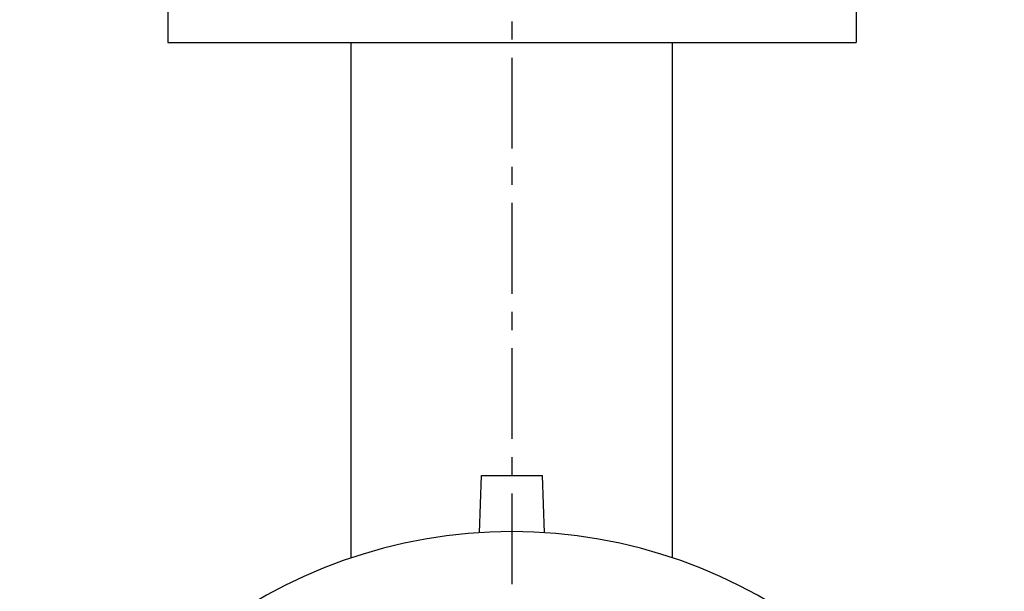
# Model space of a CAD drawing. Header units: millimetres. Extents: x 102 to 327, y 62 to 511.
# Tile 59 of 60: x 118 to 311, y 178 to 291. Entities that reach past the tile are written whole.
import ezdxf

# ---------------------------------------------------------------- set-up
doc = ezdxf.new("R2010")
doc.units = ezdxf.units.MM
doc.header["$LTSCALE"] = 47.498
doc.linetypes.add('CENTER', pattern=[0.6, 0.375, -0.075, 0.075, -0.075])
doc.layers.get('0').update_dxf_attribs({"linetype": 'CONTINUOUS'})
doc.layers.add('DEFAULT_1', color=7, linetype='CENTER')

msp = doc.modelspace()

# ---------------------------------------------------------------- linework, layer by layer
at = {"color": 7, "linetype": 'CONTINUOUS'}
for p, q in [((147.2, 396.13), (147.2, 286.13)), ((282.2, 304.29), (282.2, 286.13)), ((147.2, 286.13), (282.2, 286.13)), ((183.2, 185), (183.2, 286.13)), ((246.2, 185), (246.2, 286.13)), ((208.31, 189.92), (208.7, 201.13)), ((208.7, 201.13), (220.7, 201.13)), ((221.1, 189.92), (220.7, 201.13))]:
    msp.add_line(p, q, dxfattribs=at)
msp.add_arc((214.7, 91.13), 99, 12.8396, 167.1604, dxfattribs=at)
at = {"layer": 'DEFAULT_1', "color": 2, "linetype": 'CENTER'}
msp.add_line((214.7, 511.13), (214.7, 120.13), dxfattribs=at)

doc.saveas('drawing.dxf')
